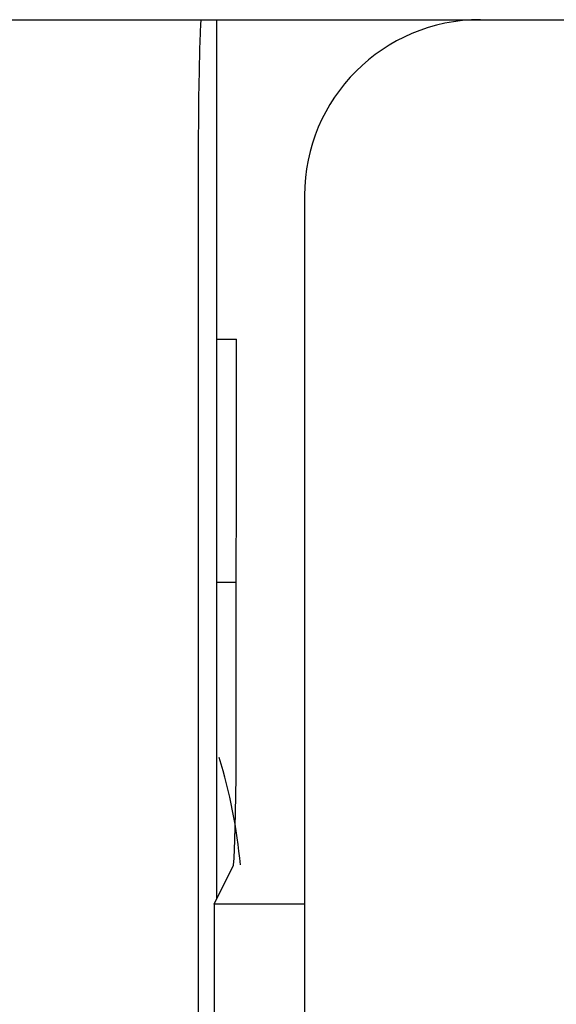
# Model space of a CAD drawing. Extents: x 147 to 2026, y 157 to 1386.
# Tile 18 of 30: x 1257.38 to 1260.43, y 1010.4 to 1016. Entities that reach past the tile are written whole.
import ezdxf

# ---------------------------------------------------------------- set-up
doc = ezdxf.new("R2010")
doc.units = 0
doc.header["$LTSCALE"] = 115.5
doc.layers.add('ALL_AXIS', color=7, linetype='CONTINUOUS')
doc.layers.add('ALL_FEATURES', color=7, linetype='CONTINUOUS')

msp = doc.modelspace()

# ---------------------------------------------------------------- linework, layer by layer
at = {"layer": 'ALL_AXIS', "color": 7, "linetype": 'CONTINUOUS'}
msp.add_line((1244.3, 1016), (1258.4127, 1016), dxfattribs=at)
msp.add_arc((1255.5481, 1010.9), 3.1019, 5.4461, 16.964, dxfattribs=at)
at = {"layer": 'ALL_FEATURES', "color": 7, "linetype": 'CONTINUOUS'}
for p, q in [((1244.3, 1016), (1298, 1016)), ((1258.5, 1016), (1258.5, 1011)), ((1258.3956, 1015.1951), (1258.3953, 995.3184)), ((1259, 1015), (1259, 995.5)), ((1258.5, 1014.1835), (1258.6137, 1014.1835)), ((1258.6132, 1012.8), (1258.5, 1012.8)), ((1258.486, 1010.9721), (1258.5962, 1011.1925)), ((1258.486, 1010.9721), (1258.486, 996.9485)), ((1259, 1010.9721), (1258.486, 1010.9721))]:
    msp.add_line(p, q, dxfattribs=at)
for points in [[(1258.4127, 1016), (1258.4093, 1015.9808), (1258.406, 1015.9239), (1258.403, 1015.8315), (1258.4004, 1015.7071), (1258.3982, 1015.5556), (1258.3956, 1015.1951)], [(1258.5962, 1011.1925), (1258.6006, 1011.2331), (1258.6046, 1011.3347), (1258.6081, 1011.491), (1258.6107, 1011.6919), (1258.6124, 1011.9247), (1258.6137, 1014.1835)]]:
    msp.add_lwpolyline(points, dxfattribs=at)
msp.add_arc((1260, 1015), 1, 90, 180, dxfattribs=at)

doc.saveas('drawing.dxf')
